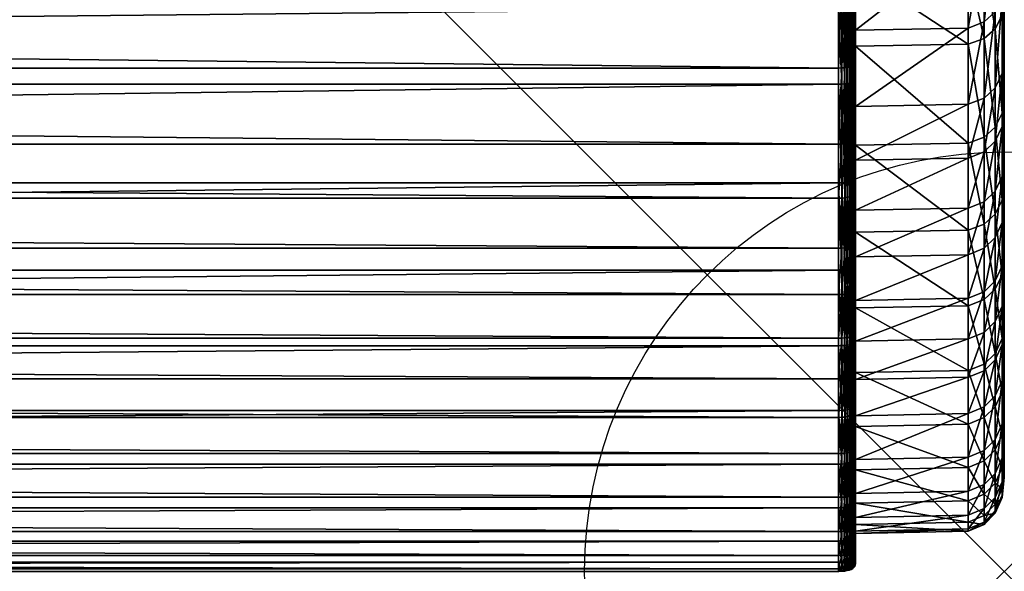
# Model space of a CAD drawing. Header units: inches. Extents: x 0 to 9.4, y -25 to 0.
# Tile 19 of 111: x 8.209 to 9.382, y -25.025 to -24.367. Entities that reach past the tile are written whole.
import ezdxf

# ---------------------------------------------------------------- set-up
doc = ezdxf.new("R2010")
doc.units = ezdxf.units.IN
doc.header["$LTSCALE"] = 25.4
doc.header["$PDMODE"] = 35
doc.header["$PDSIZE"] = 1
for name, color, linetype in [('A-FURN-3-NODE', 7, 'Continuous'), ('A-FURN-3-ST', 150, 'Continuous'), ('A-FURN-3-ST-SI', 160, 'Continuous')]:
    doc.layers.add(name, color=color, linetype=linetype)

msp = doc.modelspace()

# ---------------------------------------------------------------- linework, layer by layer
at = {"layer": 'A-FURN-3-NODE'}
msp.add_point((9.3818, -25.0246), dxfattribs=at)

# ---------------------------------------------------------------- meshes
at = {"layer": 'A-FURN-3-ST'}
mesh = msp.add_polyface(dxfattribs=at)
corners = [(0.1935, -23.7146, 0.4265), (0.1974, -23.7147, 0.4267), (0.1974, -23.8642, 0.4688), (0.1935, -23.8641, 0.4686), (0.1974, -24.0037, 0.5355), (0.1935, -24.0036, 0.5353), (0.1974, -24.1323, 0.6256), (0.1935, -24.1322, 0.6254), (0.1974, -24.2492, 0.7378), (0.1935, -24.2491, 0.7377), (0.1974, -24.3534, 0.871), (0.1935, -24.3533, 0.8708), (0.1974, -24.4439, 1.024), (0.1935, -24.4438, 1.0238), (0.1974, -24.5617, 1.2548), (0.1935, -24.9487, 2.3622), (0.1974, -24.9487, 2.3623), (0.1974, -24.9885, 2.6501), (0.1935, -24.9884, 2.6499), (0.1974, -25.0137, 2.9487), (0.1935, -25.0136, 2.9485), (0.1974, -25.0246, 3.248), (0.1935, -25.0245, 3.2478), (0.1974, -25.0217, 3.5474), (0.1935, -25.0216, 3.5472), (0.1974, -25.0056, 3.8466), (0.1935, -25.0055, 3.8464), (0.1974, -24.977, 4.1451), (0.1935, -24.9769, 4.1449), (0.1974, -24.9363, 4.4424), (0.1935, -24.9362, 4.4422), (0.1974, -24.8843, 4.7381), (0.1935, -24.8842, 4.7379), (0.1974, -24.8411, 4.9482), (0.1935, -24.841, 4.948), (0.1974, -24.7953, 5.1483), (0.1935, -24.7953, 5.1482), (0.1974, -24.7467, 5.3402), (0.1974, -23.8124, 7.2883), (0.1974, -23.9552, 7.1009), (9.1844, -23.9552, 7.1009), (0.1974, -24.088, 6.9057), (9.1844, -24.088, 6.9057), (0.1974, -24.2107, 6.7032), (9.1844, -24.2107, 6.7032), (0.1974, -24.323, 6.4939), (9.1844, -24.323, 6.4939), (0.1974, -24.4247, 6.2783), (9.1844, -24.4247, 6.2783), (0.1974, -24.5156, 6.0568), (9.1844, -24.5156, 6.0568), (0.1974, -24.5797, 5.882), (9.1844, -24.5797, 5.882), (0.1974, -24.6393, 5.7054), (9.1844, -24.6393, 5.7054), (0.1974, -24.6948, 5.5253), (9.1844, -24.6948, 5.5253), (9.1844, -24.7467, 5.3402), (9.1844, -24.7953, 5.1483), (9.1844, -24.8411, 4.9482), (9.1844, -24.8843, 4.7381), (9.1844, -24.9363, 4.4424), (9.1844, -24.977, 4.1451), (9.1844, -25.0056, 3.8466), (9.1844, -25.0217, 3.5474), (9.1844, -25.0246, 3.248), (9.1844, -25.0137, 2.9487), (9.1844, -24.9885, 2.6501), (9.1844, -24.9487, 2.3623), (0.1974, -24.897, 2.1111), (9.1844, -24.897, 2.1111), (0.1974, -24.8327, 1.8855), (9.1844, -24.8327, 1.8855), (0.1974, -24.7557, 1.6748), (9.1844, -24.7557, 1.6748), (0.1974, -24.6655, 1.4681), (9.1844, -24.6655, 1.4681), (9.1844, -24.5617, 1.2548), (9.1844, -24.4439, 1.024), (9.1844, -24.3534, 0.871), (9.1844, -24.2492, 0.7378), (9.1844, -24.1323, 0.6256), (9.1844, -24.0037, 0.5355), (9.1844, -23.8642, 0.4688), (9.1844, -23.7147, 0.4267)]
mesh.append_faces([[corners[k] for k in face] for face in [(0, 1, 2), (3, 2, 4), (5, 4, 6), (7, 6, 8), (9, 8, 10), (11, 10, 12), (13, 12, 14), (15, 16, 17), (18, 17, 19), (20, 19, 21), (22, 21, 23), (24, 23, 25), (26, 25, 27), (28, 27, 29), (30, 29, 31), (32, 31, 33), (34, 33, 35), (36, 35, 37), (38, 39, 40), (39, 41, 42), (41, 43, 44), (43, 45, 46), (45, 47, 48), (47, 49, 50), (49, 51, 52), (51, 53, 54), (53, 55, 56), (55, 37, 57), (37, 35, 58), (35, 33, 59), (33, 31, 60), (31, 29, 61), (29, 27, 62), (27, 25, 63), (25, 23, 64), (23, 21, 65), (21, 19, 66), (19, 17, 67), (17, 16, 68), (16, 69, 70), (69, 71, 72), (71, 73, 74), (73, 75, 76), (75, 14, 77), (14, 12, 78), (12, 10, 79), (10, 8, 80), (8, 6, 81), (6, 4, 82), (4, 2, 83), (2, 1, 84)]])
mesh = msp.add_polyface(dxfattribs=at)
corners = [(9.1882, -23.8123, 7.2881), (9.1844, -23.8124, 7.2883), (9.1844, -23.9552, 7.1009), (9.1882, -23.9551, 7.1007), (9.1844, -24.088, 6.9057), (9.1882, -24.0879, 6.9055), (9.1844, -24.2107, 6.7032), (9.1882, -24.2106, 6.703), (9.1844, -24.323, 6.4939), (9.1882, -24.3229, 6.4937), (9.1844, -24.4247, 6.2783), (9.1882, -24.4246, 6.2781), (9.1844, -24.5156, 6.0568), (9.1882, -24.5155, 6.0566), (9.1844, -24.5797, 5.882), (9.1882, -24.5796, 5.8818), (9.1844, -24.6393, 5.7054), (9.1882, -24.6392, 5.7052), (9.1844, -24.6948, 5.5253), (9.1882, -24.6948, 5.5251), (9.1844, -24.7467, 5.3402), (9.1882, -24.7466, 5.34), (9.1844, -24.7953, 5.1483), (9.1882, -24.7953, 5.1482), (9.1844, -24.8411, 4.9482), (9.1882, -24.841, 4.948), (9.1844, -24.8843, 4.7381), (9.1882, -24.8842, 4.7379), (9.1844, -24.9363, 4.4424), (9.1882, -24.9362, 4.4422), (9.1844, -24.977, 4.1451), (9.1882, -24.9769, 4.1449), (9.1844, -25.0056, 3.8466), (9.1882, -25.0055, 3.8464), (9.1844, -25.0217, 3.5474), (0.1974, -23.8124, 7.2883), (0.1974, -23.9552, 7.1009), (0.1974, -24.088, 6.9057), (0.1974, -24.2107, 6.7032), (0.1974, -24.323, 6.4939), (0.1974, -24.4247, 6.2783), (0.1974, -24.5156, 6.0568), (0.1974, -24.5797, 5.882), (0.1974, -24.6393, 5.7054), (0.1974, -24.6948, 5.5253), (0.1974, -24.7467, 5.3402), (0.1974, -24.7953, 5.1483), (0.1974, -24.8411, 4.9482), (0.1974, -24.8843, 4.7381), (0.1974, -24.9363, 4.4424), (0.1974, -24.977, 4.1451), (0.1974, -25.0056, 3.8466), (9.1844, -25.0246, 3.248), (0.1974, -25.0217, 3.5474), (9.1844, -25.0137, 2.9487), (0.1974, -25.0246, 3.248), (9.1844, -24.9885, 2.6501), (0.1974, -25.0137, 2.9487), (9.1844, -24.9487, 2.3623), (0.1974, -24.9885, 2.6501), (9.1844, -24.897, 2.1111), (0.1974, -24.9487, 2.3623), (9.1844, -24.8327, 1.8855), (0.1974, -24.897, 2.1111), (9.1844, -24.7557, 1.6748), (0.1974, -24.8327, 1.8855), (9.1844, -24.6655, 1.4681), (0.1974, -24.7557, 1.6748), (9.1844, -24.5617, 1.2548), (0.1974, -24.6655, 1.4681), (9.1844, -24.4439, 1.024), (0.1974, -24.5617, 1.2548), (9.1844, -24.3534, 0.871), (0.1974, -24.4439, 1.024), (9.1844, -24.2492, 0.7378), (0.1974, -24.3534, 0.871), (9.1844, -24.1323, 0.6256), (0.1974, -24.2492, 0.7378), (9.1844, -24.0037, 0.5355), (0.1974, -24.1323, 0.6256), (9.1844, -23.8642, 0.4688), (0.1974, -24.0037, 0.5355), (9.1844, -23.7147, 0.4267), (0.1974, -23.8642, 0.4688)]
mesh.append_faces([[corners[k] for k in face] for face in [(0, 1, 2), (3, 2, 4), (5, 4, 6), (7, 6, 8), (9, 8, 10), (11, 10, 12), (13, 12, 14), (15, 14, 16), (17, 16, 18), (19, 18, 20), (21, 20, 22), (23, 22, 24), (25, 24, 26), (27, 26, 28), (29, 28, 30), (31, 30, 32), (33, 32, 34), (2, 1, 35), (4, 2, 36), (6, 4, 37), (8, 6, 38), (10, 8, 39), (12, 10, 40), (14, 12, 41), (16, 14, 42), (18, 16, 43), (20, 18, 44), (22, 20, 45), (24, 22, 46), (26, 24, 47), (28, 26, 48), (30, 28, 49), (32, 30, 50), (34, 32, 51), (52, 34, 53), (54, 52, 55), (56, 54, 57), (58, 56, 59), (60, 58, 61), (62, 60, 63), (64, 62, 65), (66, 64, 67), (68, 66, 69), (70, 68, 71), (72, 70, 73), (74, 72, 75), (76, 74, 77), (78, 76, 79), (80, 78, 81), (82, 80, 83)]])
mesh = msp.add_polyface(dxfattribs=at)
corners = [(9.1917, -23.812, 7.2875), (9.1882, -23.8123, 7.2881), (9.1882, -23.9551, 7.1007), (9.1917, -23.9548, 7.1001), (9.1882, -24.0879, 6.9055), (9.1844, -23.9552, 7.1009), (9.1844, -24.088, 6.9057), (9.1844, -24.2107, 6.7032), (9.1882, -24.2106, 6.703), (9.1844, -24.323, 6.4939), (9.1882, -24.3229, 6.4937), (9.1844, -24.4247, 6.2783), (9.1882, -24.4246, 6.2781), (9.1844, -24.5156, 6.0568), (9.1882, -24.5155, 6.0566), (9.1844, -24.5797, 5.882), (9.1882, -24.5796, 5.8818), (9.1844, -24.6393, 5.7054), (9.1882, -24.6392, 5.7052), (9.1844, -24.6948, 5.5253), (9.1882, -24.6948, 5.5251), (9.1844, -24.7467, 5.3402), (9.1882, -24.7466, 5.34), (9.1844, -24.7953, 5.1483), (9.1882, -24.7953, 5.1482), (9.1844, -24.8411, 4.9482), (9.1882, -24.841, 4.948), (9.1844, -24.8843, 4.7381), (9.1882, -24.8842, 4.7379), (9.1844, -24.9363, 4.4424), (9.1882, -24.9362, 4.4422), (9.1844, -24.977, 4.1451), (9.1882, -24.9769, 4.1449), (9.1844, -25.0056, 3.8466), (9.1882, -25.0055, 3.8464), (9.1844, -25.0217, 3.5474), (9.1882, -25.0216, 3.5472), (9.1844, -25.0246, 3.248), (9.1882, -25.0245, 3.2478), (9.1844, -25.0137, 2.9487), (9.1883, -25.0136, 2.9485), (9.1844, -24.9885, 2.6501), (9.1883, -24.9884, 2.6499), (9.1844, -24.9487, 2.3623), (9.1882, -24.9487, 2.3622), (9.1844, -24.897, 2.1111), (9.1882, -24.8969, 2.1109), (9.1844, -24.8327, 1.8855), (9.1882, -24.8326, 1.8853), (9.1844, -24.7557, 1.6748), (9.1883, -24.7556, 1.6746), (9.1844, -24.6655, 1.4681), (9.1883, -24.6654, 1.4679), (9.1844, -24.5617, 1.2548), (9.1883, -24.5616, 1.2546), (9.1844, -24.4439, 1.024), (9.1883, -24.4438, 1.0238), (9.1844, -24.3534, 0.871), (9.1883, -24.3533, 0.8709), (9.1844, -24.2492, 0.7378), (9.1883, -24.2491, 0.7377), (9.1844, -24.1323, 0.6256), (9.1883, -24.1322, 0.6254), (9.1844, -24.0037, 0.5355), (9.1883, -24.0036, 0.5353), (9.1844, -23.8642, 0.4688), (9.1883, -23.8641, 0.4686), (9.1844, -23.7147, 0.4267), (9.1883, -23.7146, 0.4265)]
mesh.append_faces([[corners[k] for k in face] for face in [(0, 1, 2), (3, 2, 4), (5, 2, 1), (6, 4, 2), (7, 8, 4), (9, 10, 8), (11, 12, 10), (13, 14, 12), (15, 16, 14), (17, 18, 16), (19, 20, 18), (21, 22, 20), (23, 24, 22), (25, 26, 24), (27, 28, 26), (29, 30, 28), (31, 32, 30), (33, 34, 32), (35, 36, 34), (37, 38, 36), (36, 35, 37), (39, 40, 38), (38, 37, 39), (41, 42, 40), (40, 39, 41), (43, 44, 42), (42, 41, 43), (45, 46, 44), (44, 43, 45), (47, 48, 46), (46, 45, 47), (49, 50, 48), (48, 47, 49), (51, 52, 50), (50, 49, 51), (53, 54, 52), (52, 51, 53), (55, 56, 54), (54, 53, 55), (57, 58, 56), (56, 55, 57), (59, 60, 58), (58, 57, 59), (61, 62, 60), (60, 59, 61), (63, 64, 62), (62, 61, 63), (65, 66, 64), (64, 63, 65), (67, 68, 66), (66, 65, 67)]])
mesh = msp.add_polyface(dxfattribs=at)
corners = [(9.1917, -23.9548, 7.1001), (9.1947, -23.9544, 7.0991), (9.1947, -23.8116, 7.2866), (9.1917, -23.812, 7.2875), (9.1882, -23.9551, 7.1007), (9.1917, -24.0876, 6.9049), (9.1947, -24.0872, 6.904), (9.1882, -24.0879, 6.9055), (9.1917, -24.2103, 6.7024), (9.1947, -24.2099, 6.7015), (9.1882, -24.2106, 6.703), (9.1917, -24.3226, 6.4932), (9.1947, -24.3222, 6.4922), (9.1882, -24.3229, 6.4937), (9.1917, -24.4243, 6.2775), (9.1947, -24.4239, 6.2766), (9.1882, -24.4246, 6.2781), (9.1917, -24.5152, 6.0561), (9.1947, -24.5147, 6.0551), (9.1882, -24.5155, 6.0566), (9.1917, -24.5793, 5.8812), (9.1882, -24.5796, 5.8818), (9.1947, -24.5788, 5.8803), (9.1917, -24.6389, 5.7046), (9.1882, -24.6392, 5.7052), (9.1947, -24.6647, 1.4664), (9.1917, -24.6651, 1.4674), (9.1917, -24.5613, 1.254), (9.1883, -24.5616, 1.2546), (9.1883, -24.6654, 1.4679), (9.1947, -24.5608, 1.2531), (9.1917, -24.4435, 1.0232), (9.1883, -24.4438, 1.0238), (9.1947, -24.4431, 1.0223), (9.1917, -24.353, 0.8703), (9.1883, -24.3533, 0.8709), (9.1947, -24.3526, 0.8693), (9.1917, -24.2488, 0.7371), (9.1883, -24.2491, 0.7377), (9.1947, -24.2484, 0.7361), (9.1917, -24.132, 0.6249), (9.1883, -24.1322, 0.6254), (9.1947, -24.1315, 0.6239), (9.1917, -24.0033, 0.5348), (9.1883, -24.0036, 0.5353), (9.1947, -24.0029, 0.5338), (9.1917, -23.8638, 0.4681), (9.1883, -23.8641, 0.4686), (9.1947, -23.8634, 0.4671), (9.1917, -23.7144, 0.4259), (9.1883, -23.7146, 0.4265)]
mesh.append_faces([[corners[k] for k in face] for face in [(0, 1, 2), (2, 3, 0), (4, 0, 3), (5, 6, 1), (1, 0, 5), (7, 5, 0), (8, 9, 6), (6, 5, 8), (10, 8, 5), (5, 7, 10), (11, 12, 9), (9, 8, 11), (13, 11, 8), (8, 10, 13), (14, 15, 12), (12, 11, 14), (16, 14, 11), (11, 13, 16), (17, 18, 15), (15, 14, 17), (19, 17, 14), (14, 16, 19), (18, 17, 20), (21, 20, 17), (17, 19, 21), (22, 20, 23), (24, 23, 20), (20, 21, 24), (25, 26, 27), (28, 27, 26), (26, 29, 28), (30, 27, 31), (32, 31, 27), (27, 28, 32), (33, 31, 34), (35, 34, 31), (31, 32, 35), (36, 34, 37), (38, 37, 34), (34, 35, 38), (39, 37, 40), (41, 40, 37), (37, 38, 41), (42, 40, 43), (44, 43, 40), (40, 41, 44), (45, 43, 46), (47, 46, 43), (43, 44, 47), (48, 46, 49), (46, 47, 50)]])
mesh = msp.add_polyface(dxfattribs=at)
corners = [(9.2043, -24.4174, 6.2629), (9.2045, -24.4156, 6.2592), (9.2045, -24.3139, 6.4749), (9.2043, -24.3157, 6.4785), (9.2037, -24.4189, 6.2661), (9.2037, -24.3172, 6.4817), (9.2027, -24.4202, 6.269), (9.2027, -24.3186, 6.4846), (9.2013, -24.4214, 6.2714), (9.2013, -24.3197, 6.4871), (9.2043, -24.5082, 6.0414), (9.2045, -24.5065, 6.0378), (9.2037, -24.5098, 6.0446), (9.2027, -24.5111, 6.0475), (9.2013, -24.5123, 6.05), (9.2043, -24.4366, 1.0085), (9.2045, -24.4349, 1.0049), (9.2045, -24.5526, 1.2357), (9.2037, -24.4381, 1.0118), (9.2043, -24.5543, 1.2394), (9.2027, -24.4395, 1.0146), (9.2037, -24.5559, 1.2426), (9.2013, -24.4406, 1.0171), (9.2027, -24.5572, 1.2455), (9.1995, -24.4416, 1.0192), (9.2013, -24.5584, 1.2479), (9.2043, -24.3461, 0.8556), (9.2045, -24.3443, 0.852), (9.2037, -24.3476, 0.8588), (9.2027, -24.3489, 0.8617), (9.2013, -24.3501, 0.8642), (9.1995, -24.3511, 0.8663), (9.2043, -24.2419, 0.7224), (9.2037, -24.2434, 0.7257), (9.2027, -24.2448, 0.7285), (9.2013, -24.246, 0.731), (9.2045, -24.3795, 6.183), (9.2045, -24.2778, 6.3986), (9.2045, -24.4704, 5.9615), (9.2045, -24.3988, 0.9287), (9.2045, -24.5165, 1.1595), (9.2045, -24.3082, 0.7757), (9.3389, -24.3771, 6.1818), (9.3389, -24.2755, 6.3973), (9.3389, -24.4679, 5.9604), (9.2045, -24.5345, 5.7867), (9.3389, -24.3964, 0.9301), (9.3389, -24.5142, 1.1608), (9.3389, -24.3061, 0.7774)]
mesh.append_faces([[corners[k] for k in face] for face in [(0, 1, 2), (2, 3, 0), (4, 0, 3), (3, 5, 4), (6, 4, 5), (5, 7, 6), (8, 6, 7), (7, 9, 8), (10, 11, 1), (1, 0, 10), (12, 10, 0), (0, 4, 12), (13, 12, 4), (4, 6, 13), (14, 13, 6), (6, 8, 14), (15, 16, 17), (18, 15, 19), (20, 18, 21), (22, 20, 23), (24, 22, 25), (26, 27, 16), (16, 15, 26), (28, 26, 15), (15, 18, 28), (29, 28, 18), (18, 20, 29), (30, 29, 20), (20, 22, 30), (31, 30, 22), (27, 26, 32), (26, 28, 33), (28, 29, 34), (29, 30, 35), (2, 1, 36), (36, 37, 2), (1, 11, 38), (38, 36, 1), (17, 16, 39), (39, 40, 17), (16, 27, 41), (41, 39, 16), (36, 42, 43), (43, 37, 36), (38, 44, 42), (42, 36, 38), (44, 38, 45), (39, 46, 47), (47, 40, 39), (41, 48, 46), (46, 39, 41)]])
mesh = msp.add_polyface(dxfattribs=at)
corners = [(9.1995, -24.4224, 6.2735), (9.2013, -24.4214, 6.2714), (9.2013, -24.3197, 6.4871), (9.1995, -24.3207, 6.4892), (9.1973, -24.4232, 6.2753), (9.1973, -24.3215, 6.4909), (9.1947, -24.4239, 6.2766), (9.1947, -24.3222, 6.4922), (9.1995, -24.5133, 6.0521), (9.2013, -24.5123, 6.05), (9.1973, -24.5141, 6.0538), (9.1947, -24.5147, 6.0551), (9.1995, -24.5774, 5.8772), (9.2013, -24.5764, 5.8751), (9.1973, -24.5782, 5.8789), (9.1947, -24.5788, 5.8803), (9.1917, -24.5793, 5.8812), (9.1995, -24.637, 5.7006), (9.2013, -24.636, 5.6985), (9.1973, -24.6378, 5.7023), (9.1947, -24.6385, 5.7036), (9.1917, -24.6389, 5.7046), (9.1995, -24.6926, 5.5205), (9.2013, -24.6916, 5.5184), (9.1973, -24.6934, 5.5223), (9.1947, -24.694, 5.5236), (9.1917, -24.6945, 5.5245), (9.2013, -24.6622, 1.4613), (9.1995, -24.6632, 1.4634), (9.1995, -24.5594, 1.25), (9.1973, -24.5602, 1.2518), (9.1973, -24.664, 1.4651), (9.1947, -24.5608, 1.2531), (9.1947, -24.6647, 1.4664), (9.1917, -24.5613, 1.254), (9.2013, -24.5584, 1.2479), (9.1995, -24.4416, 1.0192), (9.1973, -24.4424, 1.0209), (9.1947, -24.4431, 1.0223), (9.1917, -24.4435, 1.0232), (9.2013, -24.4406, 1.0171), (9.1995, -24.3511, 0.8663), (9.1973, -24.3519, 0.868), (9.1947, -24.3526, 0.8693), (9.1917, -24.353, 0.8703)]
mesh.append_faces([[corners[k] for k in face] for face in [(0, 1, 2), (2, 3, 0), (4, 0, 3), (3, 5, 4), (6, 4, 5), (5, 7, 6), (8, 9, 1), (1, 0, 8), (10, 8, 0), (0, 4, 10), (11, 10, 4), (4, 6, 11), (12, 13, 9), (9, 8, 12), (14, 12, 8), (8, 10, 14), (15, 14, 10), (10, 11, 15), (16, 15, 11), (17, 18, 13), (13, 12, 17), (19, 17, 12), (12, 14, 19), (20, 19, 14), (14, 15, 20), (21, 20, 15), (22, 23, 18), (18, 17, 22), (24, 22, 17), (17, 19, 24), (25, 24, 19), (19, 20, 25), (26, 25, 20), (27, 28, 29), (30, 29, 28), (28, 31, 30), (32, 30, 31), (31, 33, 32), (34, 32, 33), (35, 29, 36), (37, 36, 29), (29, 30, 37), (38, 37, 30), (30, 32, 38), (39, 38, 32), (40, 36, 41), (42, 41, 36), (36, 37, 42), (43, 42, 37), (37, 38, 43), (44, 43, 38)]])
mesh = msp.add_polyface(dxfattribs=at)
corners = [(9.2043, -24.5723, 5.8666), (9.2045, -24.5706, 5.8629), (9.2045, -24.5065, 6.0378), (9.2043, -24.5082, 6.0414), (9.2037, -24.5739, 5.8698), (9.2037, -24.5098, 6.0446), (9.2027, -24.5752, 5.8727), (9.2027, -24.5111, 6.0475), (9.2013, -24.5764, 5.8751), (9.2013, -24.5123, 6.05), (9.2043, -24.632, 5.6899), (9.2045, -24.6303, 5.6863), (9.2037, -24.6335, 5.6932), (9.2027, -24.6349, 5.696), (9.2013, -24.636, 5.6985), (9.2043, -24.6875, 5.5099), (9.2045, -24.6858, 5.5062), (9.2037, -24.6891, 5.5131), (9.2027, -24.6904, 5.516), (9.2013, -24.6916, 5.5184), (9.2043, -24.5543, 1.2394), (9.2045, -24.5526, 1.2357), (9.2045, -24.6564, 1.4491), (9.2043, -24.6581, 1.4527), (9.2037, -24.5559, 1.2426), (9.2037, -24.6597, 1.4559), (9.2027, -24.5572, 1.2455), (9.2027, -24.661, 1.4588), (9.2013, -24.5584, 1.2479), (9.2013, -24.6622, 1.4613), (9.1995, -24.5594, 1.25), (9.2043, -24.4366, 1.0085), (9.2037, -24.4381, 1.0118), (9.2027, -24.4395, 1.0146), (9.2013, -24.4406, 1.0171), (9.2045, -24.5345, 5.7867), (9.2045, -24.4704, 5.9615), (9.2045, -24.5942, 5.6101), (9.2045, -24.6497, 5.43), (9.2045, -24.5165, 1.1595), (9.2045, -24.6203, 1.3728), (9.3389, -24.532, 5.7857), (9.3389, -24.4679, 5.9604), (9.3389, -24.5916, 5.6091), (9.3389, -24.6472, 5.4292), (9.2045, -24.7016, 5.2449), (9.3389, -24.6179, 1.3741), (9.3389, -24.7081, 1.5806), (9.3389, -24.5142, 1.1608)]
mesh.append_faces([[corners[k] for k in face] for face in [(0, 1, 2), (2, 3, 0), (4, 0, 3), (3, 5, 4), (6, 4, 5), (5, 7, 6), (8, 6, 7), (7, 9, 8), (10, 11, 1), (1, 0, 10), (12, 10, 0), (0, 4, 12), (13, 12, 4), (4, 6, 13), (14, 13, 6), (6, 8, 14), (15, 16, 11), (11, 10, 15), (10, 12, 17), (12, 13, 18), (13, 14, 19), (20, 21, 22), (22, 23, 20), (24, 20, 23), (23, 25, 24), (26, 24, 25), (25, 27, 26), (28, 26, 27), (27, 29, 28), (30, 28, 29), (21, 20, 31), (20, 24, 32), (24, 26, 33), (26, 28, 34), (2, 1, 35), (35, 36, 2), (1, 11, 37), (37, 35, 1), (11, 16, 38), (38, 37, 11), (22, 21, 39), (39, 40, 22), (35, 41, 42), (37, 43, 41), (41, 35, 37), (38, 44, 43), (43, 37, 38), (44, 38, 45), (40, 46, 47), (39, 48, 46), (46, 40, 39)]])
mesh = msp.add_polyface(dxfattribs=at)
corners = [(9.2037, -24.6891, 5.5131), (9.2043, -24.6875, 5.5099), (9.2043, -24.632, 5.6899), (9.2027, -24.6904, 5.516), (9.2037, -24.6335, 5.6932), (9.2013, -24.6916, 5.5184), (9.2027, -24.6349, 5.696), (9.2043, -24.7394, 5.3247), (9.2045, -24.7377, 5.3211), (9.2045, -24.6858, 5.5062), (9.2037, -24.741, 5.328), (9.2027, -24.7423, 5.3308), (9.2013, -24.7435, 5.3333), (9.2043, -24.788, 5.1329), (9.2045, -24.7863, 5.1293), (9.2037, -24.7896, 5.1362), (9.2027, -24.7909, 5.139), (9.2013, -24.7921, 5.1415), (9.2043, -24.7484, 1.6593), (9.2045, -24.7467, 1.6557), (9.2045, -24.8237, 1.8664), (9.2043, -24.8254, 1.87), (9.2037, -24.7499, 1.6626), (9.2027, -24.7513, 1.6654), (9.2037, -24.827, 1.8733), (9.2013, -24.7524, 1.6679), (9.2027, -24.8283, 1.8761), (9.1995, -24.7534, 1.67), (9.2013, -24.8295, 1.8786), (9.2043, -24.6581, 1.4527), (9.2045, -24.6564, 1.4491), (9.2037, -24.6597, 1.4559), (9.2027, -24.661, 1.4588), (9.2013, -24.6622, 1.4613), (9.1995, -24.6632, 1.4634), (9.2045, -24.7016, 5.2449), (9.2045, -24.6497, 5.43), (9.2045, -24.7502, 5.0531), (9.2045, -24.7959, 4.8529), (9.2045, -24.7106, 1.5795), (9.2045, -24.7876, 1.7902), (9.2045, -24.6203, 1.3728), (9.3389, -24.699, 5.2441), (9.3389, -24.6472, 5.4292), (9.3389, -24.7476, 5.0523), (9.3389, -24.7933, 4.8523), (9.3389, -24.7081, 1.5806), (9.3389, -24.7851, 1.7911)]
mesh.append_faces([[corners[k] for k in face] for face in [(0, 1, 2), (3, 0, 4), (5, 3, 6), (7, 8, 9), (9, 1, 7), (10, 7, 1), (1, 0, 10), (11, 10, 0), (0, 3, 11), (12, 11, 3), (3, 5, 12), (13, 14, 8), (8, 7, 13), (15, 13, 7), (7, 10, 15), (16, 15, 10), (10, 11, 16), (17, 16, 11), (11, 12, 17), (18, 19, 20), (20, 21, 18), (22, 18, 21), (23, 22, 24), (25, 23, 26), (27, 25, 28), (29, 30, 19), (19, 18, 29), (31, 29, 18), (18, 22, 31), (32, 31, 22), (22, 23, 32), (33, 32, 23), (23, 25, 33), (34, 33, 25), (9, 8, 35), (35, 36, 9), (8, 14, 37), (37, 35, 8), (38, 37, 14), (20, 19, 39), (39, 40, 20), (19, 30, 41), (41, 39, 19), (35, 42, 43), (37, 44, 42), (42, 35, 37), (38, 45, 44), (44, 37, 38), (39, 46, 47), (47, 40, 39), (46, 39, 41)]])
mesh = msp.add_polyface(dxfattribs=at)
corners = [(9.1947, -24.6385, 5.7036), (9.1917, -24.6389, 5.7046), (9.1917, -24.6945, 5.5245), (9.1882, -24.6948, 5.5251), (9.1882, -24.6392, 5.7052), (9.1947, -24.694, 5.5236), (9.1917, -24.7464, 5.3394), (9.1882, -24.7466, 5.34), (9.1947, -24.7459, 5.3385), (9.1917, -24.795, 5.1476), (9.1882, -24.7953, 5.1482), (9.1947, -24.7945, 5.1466), (9.1917, -24.8407, 4.9474), (9.1882, -24.841, 4.948), (9.1947, -24.8402, 4.9465), (9.1917, -24.8839, 4.7373), (9.1882, -24.8842, 4.7379), (9.1947, -24.8835, 4.7364), (9.1917, -24.936, 4.4416), (9.1882, -24.9362, 4.4422), (9.1947, -24.9355, 4.4406), (9.1917, -24.9766, 4.1443), (9.1882, -24.9769, 4.1449), (9.1947, -24.9762, 4.1433), (9.1917, -25.0053, 3.8458), (9.1882, -25.0055, 3.8464), (9.1947, -25.0048, 3.8449), (9.1917, -25.0213, 3.5467), (9.1882, -25.0216, 3.5472), (9.1947, -25.0209, 3.5457), (9.1917, -25.0242, 3.2472), (9.1882, -25.0245, 3.2478), (9.1947, -25.0237, 3.2463), (9.1917, -25.0133, 2.948), (9.1883, -25.0136, 2.9485), (9.1947, -25.0129, 2.947), (9.1917, -24.9881, 2.6493), (9.1883, -24.9884, 2.6499), (9.1947, -24.9877, 2.6484), (9.1917, -24.9484, 2.3616), (9.1882, -24.9487, 2.3622), (9.1947, -24.9479, 2.3606), (9.1917, -24.8966, 2.1103), (9.1882, -24.8969, 2.1109), (9.1947, -24.8961, 2.1094), (9.1917, -24.8324, 1.8847), (9.1882, -24.8326, 1.8853), (9.1947, -24.8319, 1.8838), (9.1917, -24.7553, 1.674), (9.1883, -24.7556, 1.6746), (9.1947, -24.7549, 1.673), (9.1917, -24.6651, 1.4674), (9.1883, -24.6654, 1.4679)]
mesh.append_faces([[corners[k] for k in face] for face in [(0, 1, 2), (3, 2, 1), (1, 4, 3), (5, 2, 6), (7, 6, 2), (2, 3, 7), (8, 6, 9), (10, 9, 6), (6, 7, 10), (11, 9, 12), (13, 12, 9), (9, 10, 13), (14, 12, 15), (16, 15, 12), (12, 13, 16), (17, 15, 18), (19, 18, 15), (15, 16, 19), (20, 18, 21), (22, 21, 18), (18, 19, 22), (23, 21, 24), (25, 24, 21), (21, 22, 25), (26, 24, 27), (28, 27, 24), (24, 25, 28), (29, 27, 30), (31, 30, 27), (27, 28, 31), (32, 30, 33), (34, 33, 30), (30, 31, 34), (35, 33, 36), (37, 36, 33), (33, 34, 37), (38, 36, 39), (40, 39, 36), (36, 37, 40), (41, 39, 42), (43, 42, 39), (39, 40, 43), (44, 42, 45), (46, 45, 42), (42, 43, 46), (47, 45, 48), (49, 48, 45), (45, 46, 49), (50, 48, 51), (52, 51, 48), (48, 49, 52)]])
mesh = msp.add_polyface(dxfattribs=at)
corners = [(9.1995, -24.7445, 5.3354), (9.2013, -24.7435, 5.3333), (9.2013, -24.6916, 5.5184), (9.1995, -24.6926, 5.5205), (9.1973, -24.7453, 5.3371), (9.1973, -24.6934, 5.5223), (9.1947, -24.7459, 5.3385), (9.1947, -24.694, 5.5236), (9.1917, -24.7464, 5.3394), (9.1995, -24.7931, 5.1436), (9.2013, -24.7921, 5.1415), (9.1973, -24.7939, 5.1453), (9.1947, -24.7945, 5.1466), (9.1917, -24.795, 5.1476), (9.1995, -24.8388, 4.9434), (9.2013, -24.8378, 4.9413), (9.1973, -24.8396, 4.9451), (9.1947, -24.8402, 4.9465), (9.1917, -24.8407, 4.9474), (9.1995, -24.882, 4.7333), (9.2013, -24.881, 4.7312), (9.1973, -24.8828, 4.735), (9.1947, -24.8835, 4.7364), (9.1917, -24.8839, 4.7373), (9.1995, -24.9341, 4.4376), (9.1973, -24.9349, 4.4393), (9.1947, -24.9355, 4.4406), (9.1973, -24.8955, 2.108), (9.1995, -24.8947, 2.1063), (9.1995, -24.9465, 2.3576), (9.1947, -24.8961, 2.1094), (9.1973, -24.9473, 2.3593), (9.2013, -24.8937, 2.1042), (9.1995, -24.8305, 1.8807), (9.1973, -24.8313, 1.8824), (9.1947, -24.8319, 1.8838), (9.1917, -24.8324, 1.8847), (9.2013, -24.8295, 1.8786), (9.1995, -24.7534, 1.67), (9.1973, -24.7542, 1.6717), (9.1947, -24.7549, 1.673), (9.1917, -24.7553, 1.674), (9.2013, -24.7524, 1.6679), (9.1995, -24.6632, 1.4634), (9.1973, -24.664, 1.4651), (9.1947, -24.6647, 1.4664), (9.1917, -24.6651, 1.4674)]
mesh.append_faces([[corners[k] for k in face] for face in [(0, 1, 2), (2, 3, 0), (4, 0, 3), (3, 5, 4), (6, 4, 5), (5, 7, 6), (8, 6, 7), (9, 10, 1), (1, 0, 9), (11, 9, 0), (0, 4, 11), (12, 11, 4), (4, 6, 12), (13, 12, 6), (14, 15, 10), (10, 9, 14), (16, 14, 9), (9, 11, 16), (17, 16, 11), (11, 12, 17), (18, 17, 12), (19, 20, 15), (15, 14, 19), (21, 19, 14), (14, 16, 21), (22, 21, 16), (16, 17, 22), (23, 22, 17), (20, 19, 24), (19, 21, 25), (21, 22, 26), (27, 28, 29), (30, 27, 31), (32, 28, 33), (34, 33, 28), (28, 27, 34), (35, 34, 27), (27, 30, 35), (36, 35, 30), (37, 33, 38), (39, 38, 33), (33, 34, 39), (40, 39, 34), (34, 35, 40), (41, 40, 35), (42, 38, 43), (44, 43, 38), (38, 39, 44), (45, 44, 39), (39, 40, 45), (46, 45, 40)]])
mesh = msp.add_polyface(dxfattribs=at)
corners = [(9.2043, -24.8337, 4.9328), (9.2045, -24.832, 4.9291), (9.2045, -24.7863, 5.1293), (9.2043, -24.788, 5.1329), (9.2037, -24.8353, 4.936), (9.2037, -24.7896, 5.1362), (9.2027, -24.8366, 4.9389), (9.2027, -24.7909, 5.139), (9.2013, -24.8378, 4.9413), (9.2013, -24.7921, 5.1415), (9.2043, -24.877, 4.7226), (9.2045, -24.8753, 4.719), (9.2037, -24.8785, 4.7259), (9.2027, -24.8799, 4.7287), (9.2013, -24.881, 4.7312), (9.2043, -24.929, 4.4269), (9.2037, -24.9306, 4.4302), (9.2027, -24.9319, 4.433), (9.2013, -24.9331, 4.4355), (9.2043, -24.8896, 2.0956), (9.2045, -24.8879, 2.092), (9.2045, -24.9397, 2.3433), (9.2043, -24.8254, 1.87), (9.2045, -24.8237, 1.8664), (9.2037, -24.827, 1.8733), (9.2037, -24.8912, 2.0989), (9.2027, -24.8283, 1.8761), (9.2027, -24.8925, 2.1017), (9.2013, -24.8295, 1.8786), (9.2013, -24.8937, 2.1042), (9.1995, -24.8305, 1.8807), (9.2037, -24.7499, 1.6626), (9.2027, -24.7513, 1.6654), (9.2013, -24.7524, 1.6679), (9.2045, -24.7959, 4.8529), (9.2045, -24.8391, 4.6428), (9.2045, -24.9273, 4.4233), (9.2045, -24.8912, 4.3471), (9.2045, -24.8518, 2.0158), (9.2045, -24.9036, 2.2671), (9.2045, -24.7876, 1.7902), (9.3389, -24.8365, 4.6422), (9.3389, -24.7933, 4.8523), (9.3389, -24.8886, 4.3466), (9.2045, -24.9318, 4.0498), (9.3389, -24.8492, 2.0165), (9.3389, -24.901, 2.2676), (9.3389, -24.7851, 1.7911)]
mesh.append_faces([[corners[k] for k in face] for face in [(0, 1, 2), (2, 3, 0), (4, 0, 3), (3, 5, 4), (6, 4, 5), (5, 7, 6), (8, 6, 7), (7, 9, 8), (10, 11, 1), (1, 0, 10), (12, 10, 0), (0, 4, 12), (13, 12, 4), (4, 6, 13), (14, 13, 6), (6, 8, 14), (11, 10, 15), (10, 12, 16), (12, 13, 17), (13, 14, 18), (19, 20, 21), (22, 23, 20), (20, 19, 22), (24, 22, 19), (19, 25, 24), (26, 24, 25), (25, 27, 26), (28, 26, 27), (27, 29, 28), (30, 28, 29), (22, 24, 31), (24, 26, 32), (26, 28, 33), (2, 1, 34), (1, 11, 35), (35, 34, 1), (11, 36, 37), (37, 35, 11), (21, 20, 38), (38, 39, 21), (20, 23, 40), (40, 38, 20), (35, 41, 42), (42, 34, 35), (37, 43, 41), (41, 35, 37), (43, 37, 44), (38, 45, 46), (46, 39, 38), (40, 47, 45), (45, 38, 40)]])
mesh = msp.add_polyface(dxfattribs=at)
corners = [(9.1995, -24.9341, 4.4376), (9.2013, -24.9331, 4.4355), (9.2013, -24.881, 4.7312), (9.1973, -24.9349, 4.4393), (9.1995, -24.882, 4.7333), (9.1947, -24.9355, 4.4406), (9.1973, -24.8828, 4.735), (9.1917, -24.936, 4.4416), (9.1947, -24.8835, 4.7364), (9.1995, -24.9747, 4.1403), (9.2013, -24.9737, 4.1382), (9.1973, -24.9755, 4.142), (9.1947, -24.9762, 4.1433), (9.1917, -24.9766, 4.1443), (9.1995, -25.0034, 3.8418), (9.1973, -25.0042, 3.8436), (9.1947, -25.0048, 3.8449), (9.1917, -25.0053, 3.8458), (9.2013, -25.0024, 3.8397), (9.1995, -25.0194, 3.5427), (9.1973, -25.0202, 3.5444), (9.1947, -25.0209, 3.5457), (9.1917, -25.0213, 3.5467), (9.2013, -25.0184, 3.5406), (9.1995, -25.0223, 3.2432), (9.1973, -25.0231, 3.245), (9.1947, -25.0237, 3.2463), (9.1917, -25.0242, 3.2472), (9.2013, -25.0213, 3.2411), (9.1995, -25.0114, 2.944), (9.1973, -25.0122, 2.9457), (9.1947, -25.0129, 2.947), (9.1917, -25.0133, 2.948), (9.2013, -25.0104, 2.9419), (9.1995, -24.9862, 2.6453), (9.1973, -24.987, 2.647), (9.1947, -24.9877, 2.6484), (9.1917, -24.9881, 2.6493), (9.2013, -24.9852, 2.6432), (9.1995, -24.9465, 2.3576), (9.1973, -24.9473, 2.3593), (9.1947, -24.9479, 2.3606), (9.1917, -24.9484, 2.3616), (9.2013, -24.9455, 2.3555), (9.1995, -24.8947, 2.1063), (9.1973, -24.8955, 2.108), (9.1947, -24.8961, 2.1094), (9.1917, -24.8966, 2.1103)]
mesh.append_faces([[corners[k] for k in face] for face in [(0, 1, 2), (3, 0, 4), (5, 3, 6), (7, 5, 8), (9, 10, 1), (1, 0, 9), (11, 9, 0), (0, 3, 11), (12, 11, 3), (3, 5, 12), (13, 12, 5), (10, 9, 14), (15, 14, 9), (9, 11, 15), (16, 15, 11), (11, 12, 16), (17, 16, 12), (18, 14, 19), (20, 19, 14), (14, 15, 20), (21, 20, 15), (15, 16, 21), (22, 21, 16), (23, 19, 24), (25, 24, 19), (19, 20, 25), (26, 25, 20), (20, 21, 26), (27, 26, 21), (28, 24, 29), (30, 29, 24), (24, 25, 30), (31, 30, 25), (25, 26, 31), (32, 31, 26), (33, 29, 34), (35, 34, 29), (29, 30, 35), (36, 35, 30), (30, 31, 36), (37, 36, 31), (38, 34, 39), (40, 39, 34), (34, 35, 40), (41, 40, 35), (35, 36, 41), (42, 41, 36), (43, 39, 44), (39, 40, 45), (40, 41, 46), (47, 46, 41)]])
mesh = msp.add_polyface(dxfattribs=at)
corners = [(9.2043, -24.929, 4.4269), (9.2045, -24.9273, 4.4233), (9.2045, -24.8753, 4.719), (9.2037, -24.9306, 4.4302), (9.2043, -24.877, 4.7226), (9.2027, -24.9319, 4.433), (9.2037, -24.8785, 4.7259), (9.2013, -24.9331, 4.4355), (9.2027, -24.8799, 4.7287), (9.2043, -24.9697, 4.1296), (9.2045, -24.9679, 4.126), (9.2037, -24.9712, 4.1329), (9.2027, -24.9726, 4.1357), (9.2013, -24.9737, 4.1382), (9.2043, -24.9414, 2.3469), (9.2045, -24.9397, 2.3433), (9.2045, -24.9794, 2.631), (9.2043, -24.9812, 2.6346), (9.2037, -24.943, 2.3502), (9.2037, -24.9827, 2.6379), (9.2027, -24.9443, 2.353), (9.2027, -24.984, 2.6407), (9.2013, -24.9455, 2.3555), (9.2013, -24.9852, 2.6432), (9.1995, -24.9465, 2.3576), (9.2043, -24.8896, 2.0956), (9.2037, -24.8912, 2.0989), (9.2027, -24.8925, 2.1017), (9.2013, -24.8937, 2.1042), (9.1995, -24.8947, 2.1063), (9.2045, -24.9318, 4.0498), (9.2045, -24.8912, 4.3471), (9.2045, -24.9966, 3.8275), (9.2045, -24.9605, 3.7513), (9.2045, -24.9765, 3.4521), (9.2045, -25.0047, 2.9297), (9.2045, -24.9433, 2.5548), (9.2045, -24.9686, 2.8534), (9.2045, -24.9036, 2.2671), (9.3389, -24.9292, 4.0494), (9.3389, -24.8886, 4.3466), (9.3389, -24.9578, 3.7511), (9.3389, -24.9739, 3.452), (9.2045, -24.9794, 3.1527), (9.3389, -24.9767, 3.1527), (9.3389, -24.9659, 2.8536), (9.3389, -24.9407, 2.5551), (9.3389, -24.901, 2.2676)]
mesh.append_faces([[corners[k] for k in face] for face in [(0, 1, 2), (3, 0, 4), (5, 3, 6), (7, 5, 8), (9, 10, 1), (1, 0, 9), (11, 9, 0), (0, 3, 11), (12, 11, 3), (3, 5, 12), (13, 12, 5), (5, 7, 13), (14, 15, 16), (16, 17, 14), (18, 14, 17), (17, 19, 18), (20, 18, 19), (19, 21, 20), (22, 20, 21), (21, 23, 22), (24, 22, 23), (15, 14, 25), (26, 25, 14), (14, 18, 26), (27, 26, 18), (18, 20, 27), (28, 27, 20), (20, 22, 28), (29, 28, 22), (1, 10, 30), (30, 31, 1), (10, 32, 33), (33, 30, 10), (34, 33, 32), (35, 16, 36), (36, 37, 35), (16, 15, 38), (38, 36, 16), (30, 39, 40), (33, 41, 39), (39, 30, 33), (34, 42, 41), (41, 33, 34), (43, 44, 42), (42, 34, 43), (37, 45, 44), (44, 43, 37), (36, 46, 45), (45, 37, 36), (38, 47, 46), (46, 36, 38)]])
mesh = msp.add_polyface(dxfattribs=at)
corners = [(9.2043, -24.9983, 3.8312), (9.2045, -24.9966, 3.8275), (9.2045, -24.9679, 4.126), (9.2043, -24.9697, 4.1296), (9.2037, -24.9998, 3.8344), (9.2037, -24.9712, 4.1329), (9.2027, -25.0012, 3.8373), (9.2027, -24.9726, 4.1357), (9.2013, -25.0024, 3.8397), (9.2013, -24.9737, 4.1382), (9.1995, -25.0034, 3.8418), (9.2043, -25.0144, 3.532), (9.2045, -25.0126, 3.5284), (9.2037, -25.0159, 3.5352), (9.2027, -25.0172, 3.5381), (9.2013, -25.0184, 3.5406), (9.1995, -25.0194, 3.5427), (9.2043, -25.0172, 3.2326), (9.2045, -25.0155, 3.2289), (9.2037, -25.0188, 3.2358), (9.2027, -25.0201, 3.2387), (9.2013, -25.0213, 3.2411), (9.1995, -25.0223, 3.2432), (9.2043, -25.0064, 2.9333), (9.2045, -25.0047, 2.9297), (9.2037, -25.0079, 2.9365), (9.2027, -25.0093, 2.9394), (9.2013, -25.0104, 2.9419), (9.1995, -25.0114, 2.944), (9.2043, -24.9812, 2.6346), (9.2045, -24.9794, 2.631), (9.2037, -24.9827, 2.6379), (9.2027, -24.984, 2.6407), (9.2013, -24.9852, 2.6432), (9.1995, -24.9862, 2.6453), (9.2045, -24.9765, 3.4521), (9.2045, -24.9794, 3.1527), (9.2045, -24.9686, 2.8534)]
mesh.append_faces([[corners[k] for k in face] for face in [(0, 1, 2), (2, 3, 0), (4, 0, 3), (3, 5, 4), (6, 4, 5), (5, 7, 6), (8, 6, 7), (7, 9, 8), (10, 8, 9), (11, 12, 1), (1, 0, 11), (13, 11, 0), (0, 4, 13), (14, 13, 4), (4, 6, 14), (15, 14, 6), (6, 8, 15), (16, 15, 8), (17, 18, 12), (12, 11, 17), (19, 17, 11), (11, 13, 19), (20, 19, 13), (13, 14, 20), (21, 20, 14), (14, 15, 21), (22, 21, 15), (23, 24, 18), (18, 17, 23), (25, 23, 17), (17, 19, 25), (26, 25, 19), (19, 20, 26), (27, 26, 20), (20, 21, 27), (28, 27, 21), (29, 30, 24), (24, 23, 29), (31, 29, 23), (23, 25, 31), (32, 31, 25), (25, 26, 32), (33, 32, 26), (26, 27, 33), (34, 33, 27), (1, 12, 35), (12, 18, 36), (36, 35, 12), (18, 24, 37), (37, 36, 18)]])
at = {"layer": 'A-FURN-3-ST-SI'}
mesh = msp.add_polyface(dxfattribs=at)
corners = [(9.3791, -16.5853, 8.7567), (9.3818, -16.5965, 8.734), (9.3818, -16.3962, 8.6186), (9.3791, -16.3844, 8.641), (9.3711, -16.5766, 8.7743), (9.3711, -16.3752, 8.6583), (9.3577, -16.5704, 8.7869), (9.3577, -16.3687, 8.6707), (9.3389, -16.5666, 8.7945), (9.3389, -16.3647, 8.6782), (9.3791, -16.7889, 8.8659), (9.3818, -16.7994, 8.8428), (9.3711, -16.7807, 8.8838), (9.3577, -16.7749, 8.8966), (9.3389, -16.7714, 8.9043), (9.3818, -24.3188, 6.1529), (9.3818, -24.4085, 5.9344), (9.3818, -0.0701, 0.617), (9.3818, -24.4717, 5.7618), (9.3818, -24.5308, 5.587), (9.3818, -24.5857, 5.4088), (9.3818, -24.6371, 5.2255), (9.3818, -24.6853, 5.0354), (9.3818, -24.7306, 4.8369), (9.3818, -24.7735, 4.6287), (9.3818, -24.8251, 4.3354), (9.3818, -24.8653, 4.0411), (9.3818, -24.8937, 3.7457), (9.3818, -24.9095, 3.4498), (9.3818, -24.9124, 3.1537), (9.3818, -24.9017, 2.858), (9.3818, -24.8768, 2.5631), (9.3818, -24.8376, 2.2798), (9.3818, -24.7869, 2.0337), (9.3818, -24.7242, 1.8134), (9.3818, -24.6489, 1.6073), (9.3818, -24.5601, 1.4041), (9.3818, -24.4573, 1.1927), (9.3818, -24.3409, 0.9646)]
mesh.append_faces([[corners[k] for k in face] for face in [(0, 1, 2), (2, 3, 0), (4, 0, 3), (3, 5, 4), (6, 4, 5), (5, 7, 6), (8, 6, 7), (7, 9, 8), (10, 11, 1), (1, 0, 10), (12, 10, 0), (0, 4, 12), (13, 12, 4), (4, 6, 13), (14, 13, 6), (6, 8, 14), (15, 16, 17), (16, 18, 17), (18, 19, 17), (19, 20, 17), (20, 21, 17), (21, 22, 17), (22, 23, 17), (23, 24, 17), (24, 25, 17), (25, 26, 17), (26, 27, 17), (27, 28, 17), (28, 29, 17), (29, 30, 17), (30, 31, 17), (31, 32, 17), (32, 33, 17), (33, 34, 17), (34, 35, 17), (35, 36, 17), (36, 37, 17), (37, 38, 17)]])
mesh = msp.add_polyface(dxfattribs=at)
corners = [(9.3791, -24.3407, 6.1637), (9.3818, -24.3188, 6.1529), (9.3818, -24.2187, 6.3651), (9.3711, -24.3577, 6.1722), (9.3791, -24.24, 6.3772), (9.3711, -24.2566, 6.3866), (9.3577, -24.3698, 6.1782), (9.3577, -24.2684, 6.3933), (9.3389, -24.3771, 6.1818), (9.3389, -24.2755, 6.3973), (9.3791, -24.4308, 5.9442), (9.3818, -24.4085, 5.9344), (9.3711, -24.4481, 5.9518), (9.3577, -24.4605, 5.9572), (9.3389, -24.4679, 5.9604), (9.3791, -24.4943, 5.7708), (9.3818, -24.4717, 5.7618), (9.3711, -24.5119, 5.7777), (9.3577, -24.5245, 5.7827), (9.3389, -24.532, 5.7857), (9.3791, -24.3617, 0.9516), (9.3818, -24.3409, 0.9646), (9.3818, -24.4573, 1.1927), (9.3791, -24.4786, 1.1808), (9.3711, -24.3779, 0.9416), (9.3711, -24.4952, 1.1715), (9.3577, -24.3895, 0.9344), (9.3577, -24.507, 1.1648), (9.3389, -24.3964, 0.9301), (9.3389, -24.5142, 1.1608), (9.3791, -24.2734, 0.8025), (9.3818, -24.2538, 0.8175), (9.3711, -24.2887, 0.7908), (9.3577, -24.2995, 0.7824), (9.3389, -24.3061, 0.7774)]
mesh.append_faces([[corners[k] for k in face] for face in [(0, 1, 2), (3, 0, 4), (4, 5, 3), (6, 3, 5), (5, 7, 6), (8, 6, 7), (7, 9, 8), (10, 11, 1), (1, 0, 10), (12, 10, 0), (0, 3, 12), (13, 12, 3), (3, 6, 13), (14, 13, 6), (6, 8, 14), (15, 16, 11), (11, 10, 15), (17, 15, 10), (10, 12, 17), (18, 17, 12), (12, 13, 18), (13, 14, 19), (20, 21, 22), (22, 23, 20), (24, 20, 23), (23, 25, 24), (26, 24, 25), (25, 27, 26), (28, 26, 27), (27, 29, 28), (30, 31, 21), (21, 20, 30), (32, 30, 20), (20, 24, 32), (33, 32, 24), (24, 26, 33), (34, 33, 26), (26, 28, 34)]])
mesh = msp.add_polyface(dxfattribs=at)
corners = [(9.3389, -24.532, 5.7857), (9.3577, -24.5245, 5.7827), (9.3577, -24.4605, 5.9572), (9.3791, -24.5536, 5.5953), (9.3818, -24.5308, 5.587), (9.3818, -24.4717, 5.7618), (9.3791, -24.4943, 5.7708), (9.3711, -24.5713, 5.6018), (9.3711, -24.5119, 5.7777), (9.3577, -24.584, 5.6064), (9.3389, -24.5916, 5.6091), (9.3791, -24.6088, 5.4164), (9.3818, -24.5857, 5.4088), (9.3711, -24.6267, 5.4224), (9.3577, -24.6395, 5.4266), (9.3389, -24.6472, 5.4292), (9.3791, -24.6603, 5.2325), (9.3818, -24.6371, 5.2255), (9.3711, -24.6784, 5.2379), (9.3577, -24.6913, 5.2418), (9.3389, -24.699, 5.2441), (9.3791, -24.5818, 1.3928), (9.3818, -24.5601, 1.4041), (9.3818, -24.6489, 1.6073), (9.3791, -24.6711, 1.5973), (9.3711, -24.5987, 1.3841), (9.3711, -24.6883, 1.5895), (9.3577, -24.6107, 1.3778), (9.3577, -24.7007, 1.5839), (9.3389, -24.6179, 1.3741), (9.3791, -24.4786, 1.1808), (9.3818, -24.4573, 1.1927), (9.3711, -24.4952, 1.1715), (9.3577, -24.507, 1.1648), (9.3389, -24.5142, 1.1608)]
mesh.append_faces([[corners[k] for k in face] for face in [(0, 1, 2), (3, 4, 5), (5, 6, 3), (7, 3, 6), (6, 8, 7), (9, 7, 8), (8, 1, 9), (10, 9, 1), (1, 0, 10), (11, 12, 4), (4, 3, 11), (13, 11, 3), (3, 7, 13), (14, 13, 7), (7, 9, 14), (15, 14, 9), (9, 10, 15), (16, 17, 12), (12, 11, 16), (18, 16, 11), (11, 13, 18), (19, 18, 13), (13, 14, 19), (14, 15, 20), (21, 22, 23), (23, 24, 21), (25, 21, 24), (24, 26, 25), (27, 25, 26), (26, 28, 27), (29, 27, 28), (30, 31, 22), (22, 21, 30), (32, 30, 21), (21, 25, 32), (33, 32, 25), (25, 27, 33), (34, 33, 27), (27, 29, 34)]])
mesh = msp.add_polyface(dxfattribs=at)
corners = [(9.3389, -24.699, 5.2441), (9.3577, -24.6913, 5.2418), (9.3577, -24.6395, 5.4266), (9.3791, -24.7087, 5.0418), (9.3818, -24.6853, 5.0354), (9.3818, -24.6371, 5.2255), (9.3791, -24.6603, 5.2325), (9.3711, -24.7268, 5.0467), (9.3711, -24.6784, 5.2379), (9.3577, -24.7398, 5.0502), (9.3389, -24.7476, 5.0523), (9.3791, -24.7541, 4.8427), (9.3818, -24.7306, 4.8369), (9.3711, -24.7724, 4.8471), (9.3577, -24.7855, 4.8503), (9.3389, -24.7933, 4.8523), (9.3791, -24.7971, 4.6337), (9.3818, -24.7735, 4.6287), (9.3711, -24.8155, 4.6377), (9.3577, -24.8286, 4.6405), (9.3389, -24.8365, 4.6422), (9.3791, -24.747, 1.805), (9.3818, -24.7242, 1.8134), (9.3818, -24.7869, 2.0337), (9.3791, -24.8103, 2.0272), (9.3711, -24.7648, 1.7985), (9.3711, -24.8285, 2.0222), (9.3577, -24.7775, 1.7939), (9.3389, -24.7851, 1.7911), (9.3577, -24.8414, 2.0186), (9.3791, -24.6711, 1.5973), (9.3818, -24.6489, 1.6073), (9.3711, -24.6883, 1.5895), (9.3577, -24.7007, 1.5839), (9.3389, -24.7081, 1.5806), (9.3389, -24.6179, 1.3741)]
mesh.append_faces([[corners[k] for k in face] for face in [(0, 1, 2), (3, 4, 5), (5, 6, 3), (7, 3, 6), (6, 8, 7), (9, 7, 8), (8, 1, 9), (10, 9, 1), (1, 0, 10), (11, 12, 4), (4, 3, 11), (13, 11, 3), (3, 7, 13), (14, 13, 7), (7, 9, 14), (15, 14, 9), (9, 10, 15), (16, 17, 12), (12, 11, 16), (18, 16, 11), (11, 13, 18), (13, 14, 19), (14, 15, 20), (21, 22, 23), (23, 24, 21), (25, 21, 24), (24, 26, 25), (27, 25, 26), (28, 27, 29), (30, 31, 22), (22, 21, 30), (32, 30, 21), (21, 25, 32), (33, 32, 25), (25, 27, 33), (34, 33, 27), (27, 28, 34), (33, 34, 35)]])
mesh = msp.add_polyface(dxfattribs=at)
corners = [(9.3577, -24.8286, 4.6405), (9.3711, -24.8155, 4.6377), (9.3711, -24.7724, 4.8471), (9.3389, -24.8365, 4.6422), (9.3577, -24.7855, 4.8503), (9.3791, -24.8489, 4.3396), (9.3818, -24.8251, 4.3354), (9.3818, -24.7735, 4.6287), (9.3791, -24.7971, 4.6337), (9.3711, -24.8674, 4.3429), (9.3577, -24.8806, 4.3452), (9.3389, -24.8886, 4.3466), (9.3791, -24.8893, 4.0442), (9.3818, -24.8653, 4.0411), (9.3711, -24.9079, 4.0466), (9.3577, -24.9212, 4.0484), (9.3389, -24.9292, 4.0494), (9.3791, -24.9177, 3.7477), (9.3818, -24.8937, 3.7457), (9.3791, -24.9007, 2.5601), (9.3818, -24.8768, 2.5631), (9.3818, -24.9017, 2.858), (9.3791, -24.9257, 2.8563), (9.3791, -24.8614, 2.2752), (9.3818, -24.8376, 2.2798), (9.3711, -24.8799, 2.2716), (9.3711, -24.9194, 2.5578), (9.3577, -24.893, 2.2691), (9.3389, -24.901, 2.2676), (9.3577, -24.9327, 2.5561), (9.3791, -24.8103, 2.0272), (9.3818, -24.7869, 2.0337), (9.3711, -24.8285, 2.0222), (9.3577, -24.8414, 2.0186), (9.3389, -24.8492, 2.0165), (9.3577, -24.7775, 1.7939), (9.3389, -24.7851, 1.7911)]
mesh.append_faces([[corners[k] for k in face] for face in [(0, 1, 2), (3, 0, 4), (5, 6, 7), (7, 8, 5), (9, 5, 8), (8, 1, 9), (10, 9, 1), (1, 0, 10), (11, 10, 0), (0, 3, 11), (12, 13, 6), (6, 5, 12), (14, 12, 5), (5, 9, 14), (15, 14, 9), (9, 10, 15), (16, 15, 10), (10, 11, 16), (17, 18, 13), (13, 12, 17), (19, 20, 21), (21, 22, 19), (23, 24, 20), (20, 19, 23), (25, 23, 19), (19, 26, 25), (27, 25, 26), (28, 27, 29), (30, 31, 24), (24, 23, 30), (32, 30, 23), (23, 25, 32), (33, 32, 25), (25, 27, 33), (34, 33, 27), (27, 28, 34), (32, 33, 35), (33, 34, 36)]])
mesh = msp.add_polyface(dxfattribs=at)
corners = [(9.3711, -24.9364, 3.7493), (9.3791, -24.9177, 3.7477), (9.3791, -24.8893, 4.0442), (9.3711, -24.9079, 4.0466), (9.3577, -24.9498, 3.7504), (9.3577, -24.9212, 4.0484), (9.3389, -24.9578, 3.7511), (9.3389, -24.9292, 4.0494), (9.3791, -24.9337, 3.4506), (9.3818, -24.9095, 3.4498), (9.3818, -24.8937, 3.7457), (9.3711, -24.9524, 3.4513), (9.3577, -24.9658, 3.4518), (9.3389, -24.9739, 3.452), (9.3791, -24.9365, 3.1533), (9.3818, -24.9124, 3.1537), (9.3711, -24.9553, 3.1531), (9.3577, -24.9687, 3.1529), (9.3389, -24.9767, 3.1527), (9.3791, -24.9257, 2.8563), (9.3818, -24.9017, 2.858), (9.3711, -24.9445, 2.8551), (9.3577, -24.9579, 2.8542), (9.3389, -24.9659, 2.8536), (9.3711, -24.9194, 2.5578), (9.3791, -24.9007, 2.5601), (9.3577, -24.9327, 2.5561), (9.3389, -24.9407, 2.5551), (9.3577, -24.893, 2.2691), (9.3389, -24.901, 2.2676)]
mesh.append_faces([[corners[k] for k in face] for face in [(0, 1, 2), (2, 3, 0), (4, 0, 3), (3, 5, 4), (6, 4, 5), (5, 7, 6), (8, 9, 10), (10, 1, 8), (11, 8, 1), (1, 0, 11), (12, 11, 0), (0, 4, 12), (13, 12, 4), (4, 6, 13), (14, 15, 9), (9, 8, 14), (16, 14, 8), (8, 11, 16), (17, 16, 11), (11, 12, 17), (18, 17, 12), (12, 13, 18), (19, 20, 15), (15, 14, 19), (21, 19, 14), (14, 16, 21), (22, 21, 16), (16, 17, 22), (23, 22, 17), (17, 18, 23), (24, 25, 19), (19, 21, 24), (26, 24, 21), (21, 22, 26), (27, 26, 22), (22, 23, 27), (24, 26, 28), (26, 27, 29)]])

doc.saveas('drawing.dxf')
